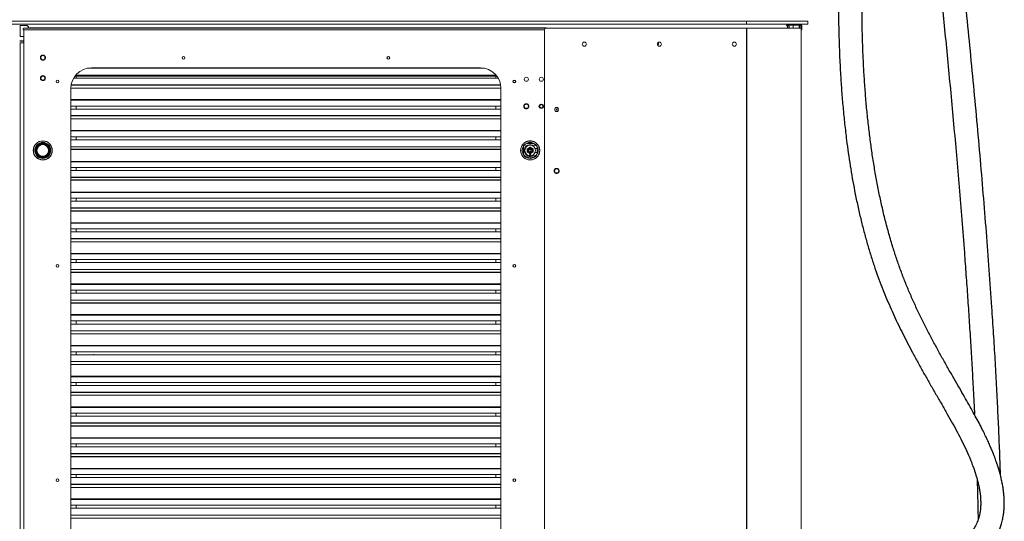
# Paper-space layout '_Back' of a CAD drawing. Header units: millimetres. Extents: x -1507 to 1506, y 5 to 2555.
# Tile 17 of 25: x -1 to 1441, y 789 to 1525. Entities that reach past the tile are written whole.
import ezdxf

# ---------------------------------------------------------------- set-up
doc = ezdxf.new("R2010")
doc.units = ezdxf.units.MM

psp = doc.layouts.new('_Back')

# ---------------------------------------------------------------- linework, layer by layer
at = {"color": 144, "linetype": 'Continuous', "lineweight": 18}
for p, q in [((-1153, 1522.8), (1153, 1522.8)), ((-1153, 1518), (1153, 1518)), ((-0.6, 1516), (8.5, 1516)), ((-0.6, 1500), (-0.6, 1516)), ((8.9, 1516), (10, 1516)), ((10, 1516), (10, 1515.6)), ((1063, 1518), (1063, 1522.8)), ((1123.1, 1515.7), (1121.7, 1515.7)), ((1123.1, 1516.5), (1123.1, 1512.1)), ((1123.1, 1516.5), (1143.1, 1516.5)), ((1125.1, 1516.5), (1125.1, 1512.1)), ((1131.5, 1516.5), (1131.5, 1512.1)), ((1141, 1516.5), (1141, 1512.1)), ((1141.1, 1516.5), (1141.1, 1512.1)), ((1143.1, 1515.7), (1144.4, 1515.7)), ((1144.4, 1510.1), (1144.4, 1515.7)), ((1153, 1522.8), (1153, 1518)), ((-1.5, 1500.3), (4.6, 1500.3)), ((-1.5, 1500), (4.6, 1500)), ((3.6, 1510), (767.2, 1510)), ((769.7, 1512.1), (4, 1512.1)), ((4.6, 1510), (4.6, 152.7)), ((11.5, 1512.1), (11.5, 1513)), ((767.1, 1509.1), (767.1, 153.1)), ((770.1, 1512.1), (1143.1, 1512.1)), ((1143.1, 1512.1), (1143.1, 150.1)), ((1143.1, 1510.1), (1144.4, 1510.1)), ((4.6, 1493.7), (-1.5, 1493.7)), ((4.6, 1493.1), (-1.5, 1493.1)), ((-1.5, 1491), (4.6, 1491)), ((-0.6, 362.8), (-0.6, 1491)), ((-0.6, 1493.1), (-0.6, 1493.7)), ((934, 1488.5), (934, 1491.4)), ((934.1, 1488.6), (934, 1488.5)), ((934.1, 1491.5), (934.1, 1488.6)), ((696.6, 1443.2), (80.4, 1443.2)), ((81.2, 1438.9), (81.2, 1443.2)), ((679, 1453.6), (98, 1453.6)), ((103.5, 1454.1), (673.5, 1454.1)), ((695.8, 1443.2), (695.8, 1438.9)), ((695.8, 1443.2), (695.8, 1441.8)), ((699.6, 1438.9), (77.4, 1438.9)), ((695.8, 1441.8), (81.2, 1441.8)), ((388.2, 1438.9), (388.5, 1439)), ((388.3, 1438.9), (388.5, 1439)), ((388.5, 1439), (388.5, 1439)), ((703.5, 1424.3), (73.5, 1424.3)), ((73.5, 239.1), (73.5, 1424.1)), ((703.5, 1424.1), (703.5, 239.1)), ((703.5, 1398.2), (73.5, 1398.2)), ((703.5, 1393.8), (73.5, 1393.8)), ((81.2, 1393.8), (81.2, 1398.2)), ((695.8, 1398.2), (695.8, 1393.8)), ((703.5, 1379.3), (73.5, 1379.3)), ((703.5, 1362.1), (73.5, 1362.1)), ((29.2, 1342.6), (29.2, 1341.7)), ((34.1, 1343.1), (30.6, 1343.1)), ((703.5, 1353.2), (73.5, 1353.2)), ((703.5, 1348.8), (73.5, 1348.8)), ((81.2, 1348.8), (81.2, 1353.2)), ((695.8, 1353.2), (695.8, 1348.8)), ((741.3, 1343.1), (751.4, 1343.1)), ((747.4, 1341.5), (753.4, 1340.4)), ((22.3, 1331.4), (22.3, 1334.8)), ((22.4, 1334.8), (22.5, 1334.9)), ((22.9, 1329.6), (22.9, 1329.6)), ((23, 1329.2), (23.1, 1329.3)), ((23, 1329.3), (23.1, 1329.3)), ((23.3, 1337.5), (23.4, 1337.6)), ((23.3, 1337.5), (23.4, 1337.5)), ((23.9, 1338.5), (24, 1338.6)), ((41.8, 1330), (40.9, 1330)), ((40.9, 1330), (41.8, 1330)), ((41, 1336), (41.4, 1336)), ((41.9, 1336), (41.4, 1336)), ((41.4, 1336), (41.4, 1334.6)), ((41.4, 1331.6), (41.4, 1330)), ((703.5, 1338.6), (73.5, 1338.6)), ((736.3, 1328), (736.3, 1338.2)), ((742.1, 1335.6), (746.3, 1338)), ((742.1, 1330.6), (742.1, 1335.6)), ((742.1, 1335), (742.6, 1335)), ((742.1, 1334.1), (745.9, 1334.1)), ((746.3, 1328.2), (742.1, 1330.6)), ((746.3, 1337.8), (742.3, 1335.4)), ((742.3, 1335.7), (742.3, 1335)), ((742.3, 1335.4), (742.3, 1330.8)), ((742.3, 1334.1), (742.3, 1330.5)), ((742.4, 1335), (742.4, 1335.7)), ((742.4, 1334.5), (745.7, 1334.5)), ((742.4, 1330.5), (742.4, 1334.1)), ((748, 1329.1), (744.7, 1329.1)), ((744.8, 1337.1), (747.8, 1337.1)), ((747.8, 1337.1), (744.8, 1337.1)), ((747.8, 1329), (744.8, 1329)), ((744.8, 1329), (747.8, 1329)), ((747, 1335.4), (745.7, 1335.4)), ((745.8, 1334.1), (745.9, 1334.3)), ((745.9, 1335.1), (746.8, 1335.1)), ((745.9, 1335.1), (746, 1334.3)), ((745.9, 1335.1), (745.9, 1334.4)), ((745.9, 1334.3), (745.9, 1334.4)), ((746, 1334.1), (745.9, 1334.1)), ((745.9, 1331.8), (745.9, 1331.9)), ((745.9, 1331.1), (746, 1331.9)), ((745.9, 1331.1), (746.8, 1331.1)), ((746, 1334.3), (746, 1333.9)), ((746, 1334), (746, 1334.1)), ((746, 1333.9), (746, 1334)), ((746, 1331.9), (746.7, 1331.9)), ((746.3, 1338), (750.6, 1335.6)), ((750.4, 1335.4), (746.3, 1337.8)), ((750.6, 1330.6), (746.3, 1328.2)), ((746.7, 1335.1), (746.7, 1334.4)), ((746.7, 1334.1), (750.6, 1334.1)), ((746.7, 1332.3), (746.8, 1332.6)), ((746.7, 1332.2), (746.9, 1332.5)), ((746.7, 1332.3), (746.7, 1332.2)), ((746.7, 1331.9), (746.7, 1332.3)), ((746.7, 1332.2), (746.7, 1332.1)), ((746.7, 1332.1), (746.7, 1331.8)), ((746.8, 1332.1), (746.7, 1332.1)), ((746.7, 1332.1), (746.7, 1332.1)), ((746.7, 1331.9), (746.7, 1331.1)), ((746.7, 1331.8), (746.7, 1331.1)), ((746.9, 1332.5), (746.8, 1332.6)), ((746.8, 1332.1), (746.8, 1331.9)), ((747, 1334.5), (747, 1335.4)), ((750.4, 1330.5), (750.4, 1335.7)), ((750.6, 1335.6), (750.6, 1330.6)), ((753.4, 1340.4), (754.7, 1340.6)), ((756.4, 1336.1), (753.5, 1336.1)), ((753.5, 1330.1), (756.4, 1330.1)), ((756.4, 1338.2), (756.4, 1328)), ((756.4, 1330.1), (756.4, 1336.1)), ((34.1, 1323.1), (30.6, 1323.1)), ((703.5, 1317.1), (73.5, 1317.1)), ((751.4, 1323), (741.3, 1323)), ((741.3, 1323), (751.4, 1323)), ((745.4, 1325.4), (745.4, 1326.8)), ((747.3, 1326.8), (747.3, 1325.4)), ((753.4, 1325.8), (747.4, 1324.7)), ((754.7, 1325.6), (753.4, 1325.8)), ((703.5, 1308.1), (73.5, 1308.1)), ((703.5, 1303.8), (73.5, 1303.8)), ((81.2, 1303.8), (81.2, 1308.1)), ((695.8, 1308.1), (695.8, 1303.8)), ((703.5, 1272), (73.5, 1272)), ((703.5, 1263.1), (73.5, 1263.1)), ((703.5, 1258.8), (73.5, 1258.8)), ((81.2, 1258.8), (81.2, 1263.1)), ((695.8, 1263.1), (695.8, 1258.8)), ((703.5, 1227), (73.5, 1227)), ((703.5, 1226.5), (73.5, 1226.5)), ((703.5, 1218.1), (73.5, 1218.1)), ((703.5, 1213.8), (73.5, 1213.8)), ((81.2, 1213.8), (81.2, 1218.1)), ((106.2, 1213.8), (106.6, 1214)), ((106.6, 1214), (107, 1213.8)), ((695.8, 1218.1), (695.8, 1213.8)), ((703.5, 1199.2), (73.5, 1199.2)), ((703.5, 1182), (73.5, 1182)), ((703.5, 1173.1), (73.5, 1173.1)), ((703.5, 1168.8), (73.5, 1168.8)), ((81.2, 1168.8), (81.2, 1173.1)), ((695.8, 1173.1), (695.8, 1168.8)), ((703.5, 1158.6), (73.5, 1158.6)), ((703.5, 1128.1), (73.5, 1128.1)), ((81.2, 1123.7), (81.2, 1128.1)), ((695.8, 1128.1), (695.8, 1123.7)), ((703.5, 1123.7), (73.5, 1123.7)), ((703.5, 1113.5), (73.5, 1113.5)), ((703.5, 1083.1), (73.5, 1083.1)), ((81.2, 1078.7), (81.2, 1083.1)), ((695.8, 1083.1), (695.8, 1078.7)), ((703.5, 1078.7), (73.5, 1078.7)), ((703.5, 1068.5), (73.5, 1068.5)), ((703.5, 1064.2), (73.5, 1064.2)), ((703.5, 1047), (73.5, 1047)), ((703.5, 1038), (73.5, 1038)), ((703.5, 1033.7), (73.5, 1033.7)), ((81.2, 1033.7), (81.2, 1038)), ((106.2, 1033.7), (106.6, 1033.9)), ((106.4, 1033.7), (106.6, 1033.8)), ((106.6, 1033.9), (107, 1033.7)), ((106.6, 1033.9), (106.6, 1033.8)), ((106.6, 1033.8), (106.6, 1033.9)), ((106.6, 1033.8), (106.8, 1033.7)), ((695.8, 1038), (695.8, 1033.7)), ((703.5, 1023.5), (73.5, 1023.5)), ((703.5, 1019.2), (73.5, 1019.2)), ((703.5, 1001.4), (73.5, 1001.4)), ((703.5, 993), (73.5, 993)), ((703.5, 988.7), (73.5, 988.7)), ((81.2, 988.7), (81.2, 993)), ((695.8, 993), (695.8, 988.7)), ((703.5, 974.2), (73.5, 974.2)), ((703.5, 956.4), (73.5, 956.4)), ((703.5, 948), (73.5, 948)), ((703.5, 943.7), (73.5, 943.7)), ((81.2, 943.7), (81.2, 948)), ((695.8, 948), (695.8, 943.7)), ((703.5, 911.9), (73.5, 911.9)), ((703.5, 911.4), (73.5, 911.4)), ((703.5, 903), (73.5, 903)), ((703.5, 898.7), (73.5, 898.7)), ((81.2, 898.7), (81.2, 903)), ((695.8, 903), (695.8, 898.7)), ((703.5, 866.9), (73.5, 866.9)), ((703.5, 858), (73.5, 858)), ((703.5, 853.6), (73.5, 853.6)), ((81.2, 853.6), (81.2, 858)), ((695.8, 858), (695.8, 853.6)), ((703.5, 839.1), (73.5, 839.1)), ((703.5, 821.4), (73.5, 821.4)), ((703.5, 813), (73.5, 813)), ((703.5, 808.6), (73.5, 808.6)), ((81.2, 808.6), (81.2, 813)), ((388.1, 808.6), (388.5, 808.8)), ((670, 808.6), (670.4, 808.8)), ((670.2, 808.6), (670.4, 808.8)), ((670.4, 808.8), (670.8, 808.6)), ((670.4, 808.8), (670.4, 808.8)), ((695.8, 813), (695.8, 808.6)), ((703.5, 798.4), (73.5, 798.4)), ((703.5, 794.1), (73.5, 794.1))]:
    psp.add_line(p, q, dxfattribs=at)
at = {"color": 7, "linetype": 'Continuous', "lineweight": 25}
for p, q in [((1125.1, 1516.5), (1125.1, 1512.1)), ((1140.4, 1516.5), (1140.4, 1512.1)), ((1143.1, 1516.5), (1143.1, 1512.1)), ((769.7, 1512.1), (11.5, 1512.1)), ((1063.1, 1512.1), (1063.1, 150.1)), ((703.2, 1428.7), (73.8, 1428.7)), ((703.5, 1407.1), (73.5, 1407.1)), ((703.5, 1406.6), (73.5, 1406.6)), ((703.5, 1383.6), (73.5, 1383.6)), ((703.5, 1361.6), (73.5, 1361.6)), ((42.3, 1331.4), (42.3, 1334.8)), ((703.5, 1334.3), (73.5, 1334.3)), ((744.7, 1337), (748, 1337)), ((745.9, 1334.1), (745.9, 1334.4)), ((746.8, 1331.9), (746.7, 1331.8)), ((750.3, 1335.7), (750.3, 1330.5)), ((703.5, 1316.6), (73.5, 1316.6)), ((703.5, 1293.6), (73.5, 1293.6)), ((703.5, 1289.3), (73.5, 1289.3)), ((703.5, 1271.5), (73.5, 1271.5)), ((703.5, 1248.6), (73.5, 1248.6)), ((703.5, 1244.3), (73.5, 1244.3)), ((703.5, 1203.6), (73.5, 1203.6)), ((703.5, 1181.5), (73.5, 1181.5)), ((703.5, 1154.2), (73.5, 1154.2)), ((703.5, 1137), (73.5, 1137)), ((703.5, 1136.5), (73.5, 1136.5)), ((703.5, 1109.2), (73.5, 1109.2)), ((703.5, 1092), (73.5, 1092)), ((703.5, 1091.5), (73.5, 1091.5)), ((703.5, 1046.5), (73.5, 1046.5)), ((703.5, 1001.9), (73.5, 1001.9)), ((703.5, 978.5), (73.5, 978.5)), ((703.5, 956.9), (73.5, 956.9)), ((703.5, 933.5), (73.5, 933.5)), ((703.5, 929.1), (73.5, 929.1)), ((703.5, 888.4), (73.5, 888.4)), ((703.5, 884.1), (73.5, 884.1)), ((703.5, 866.4), (73.5, 866.4)), ((703.5, 843.4), (73.5, 843.4)), ((703.5, 821.9), (73.5, 821.9))]:
    psp.add_line(p, q, dxfattribs=at)
at = {"color": 144, "linetype": 'Continuous', "lineweight": 18, "flags": 128}
psp.add_lwpolyline([(55.9, 849.7), (55.9, 849.8), (55.9, 850.1)], dxfattribs=at)
at = {"color": 144, "linetype": 'Continuous', "lineweight": 18}
for centre, radius in [((825.6, 1488.9), 3), ((935.6, 1488.9), 3), ((1045.4, 1488.9), 3), ((32.5, 1469.1), 3), ((238.5, 1468.7), 2), ((238.5, 1468.7), 2), ((538.5, 1468.7), 2), ((538.5, 1468.7), 2), ((32.5, 1439.1), 3), ((53.9, 1434.1), 2), ((53.9, 1434.1), 2), ((723.1, 1434.1), 2), ((723.1, 1434.1), 1.57), ((740.6, 1437.4), 3), ((762.6, 1437.4), 3), ((740.6, 1397.9), 3), ((762.6, 1397.9), 2.39), ((785.1, 1393.1), 3), ((785.1, 1393.1), 0.9), ((32.3, 1333.1), 14), ((32.3, 1333.1), 14), ((32.3, 1333.1), 13.8), ((32.3, 1333.1), 11.7), ((32.3, 1333.1), 11.1), ((32.3, 1333.1), 10.1), ((32.3, 1333.1), 9.15), ((32.3, 1333.1), 9), ((32.3, 1333.1), 8.5), ((746.3, 1333.1), 14), ((746.3, 1333.1), 11.7), ((785.1, 1303.1), 3), ((53.9, 1164.1), 2), ((53.9, 1164.1), 2), ((723.1, 1164.1), 2), ((53.9, 849.8), 2), ((723.1, 849.8), 2)]:
    psp.add_circle(centre, radius, dxfattribs=at)
at = {"color": 7, "linetype": 'Continuous', "lineweight": 25}
psp.add_circle((762.6, 1397.9), 3, dxfattribs=at)
for centre, radius, start, end in [((8.5, 1513), 3, 360, 90), ((746.3, 1333.1), 2.98, 160.3585, 151.9275)]:
    psp.add_arc(centre, radius, start, end, dxfattribs=at)
at = {"color": 144, "linetype": 'Continuous', "lineweight": 18}
for centre, radius, start, end in [((1124.1, 1515.7), 2.38, 105.5804, 180), ((1126.2, 1516.1), 2.21, 124.9625, 170.4051), ((1124.1, 1515.7), 2.38, 19.4712, 74.4196), ((1124.9, 1516.2), 1.99, 7.2527, 61.4284), ((1141.4, 1516.2), 2.14, 120.5302, 170.7887), ((1142, 1515.7), 2.38, 105.5804, 160.5288), ((1140, 1516.1), 2.21, 9.5943, 55.0447), ((1142, 1515.7), 2.38, 360, 74.4196), ((770.1, 1509.1), 3, 90, 180), ((103.5, 1424.1), 30, 90, 180), ((673.5, 1424.1), 30, 0, 90), ((32.3, 1333.1), 10, 360, 270), ((746.3, 1333.1), 11.3, 116.7049, 153.2951), ((745.9, 1333.1), 8.5, 79.9199, 280.0801), ((746.3, 1333.1), 11.2, 26.7049, 63.2951), ((746.3, 1333.1), 11.2, 206.7049, 243.2951), ((746.3, 1333.1), 7.8, 276.9957, 263.0043), ((746.3, 1333.1), 4.15, 152.7527, 160.2845), ((746.3, 1326.8), 0.95, 360, 180), ((745.7, 1334.3), 0.249, 32.2218, 90.1725), ((745.7, 1334.3), 0.191, 341.2625, 12.58), ((745.9, 1334.4), 0.004, 354.4697, 64.3612), ((745.7, 1331.9), 0.191, 347.4179, 18.7377), ((746.7, 1334.4), 0.004, 115.6388, 185.5303), ((746.7, 1331.8), 0.004, 174.4697, 244.3612), ((747, 1334.3), 0.249, 89.8292, 151.475), ((747, 1331.9), 0.191, 161.2625, 192.5802), ((746.3, 1333.1), 11.2, 296.7049, 333.2951), ((746.3, 1333.1), 6.25, 261.2871, 278.7213), ((746.3, 1333.1), 11.3, 296.7049, 318.4289), ((106.6, 1033.8), 0.0635, 60, 120), ((670.4, 808.8), 0.0635, 60, 120)]:
    psp.add_arc(centre, radius, start, end, dxfattribs=at)
at = {"color": 7, "linetype": 'Continuous', "lineweight": 25}
for points, knots in [([(1157.2, 520.4), (1158.8, 523.4), (1162.6, 530.7), (1169.4, 542.2), (1177.4, 554.6), (1185.8, 566.5), (1194.3, 577.4), (1202.7, 587.4), (1211, 596.6), (1220.1, 605.9), (1229.9, 615.2), (1240.4, 624.4), (1250.5, 632.6), (1260.2, 640), (1270.3, 647.3), (1280.6, 654.4), (1291.1, 661.2), (1300.3, 666.9), (1308.2, 671.8), (1315, 675.9), (1321.2, 679.5), (1326.8, 682.8), (1333.9, 687), (1342.9, 692.2), (1351.8, 697.5), (1358.9, 701.9), (1364.3, 705.3), (1369.5, 708.6), (1373.3, 711.1), (1376.4, 713.2), (1379.1, 715), (1382, 717), (1385.3, 719.5), (1389.6, 722.6), (1394.4, 726.5), (1399.6, 730.8), (1404.3, 735.1), (1408.9, 739.5), (1413.2, 744.1), (1417, 748.6), (1420.3, 752.9), (1423.3, 757), (1425.9, 761.2), (1428.4, 765.5), (1430.7, 770), (1432.9, 774.8), (1434.9, 780.1), (1436.5, 785.1), (1437.7, 789.6), (1438.6, 793.3), (1439.2, 796.9), (1439.7, 800.2), (1440.1, 803), (1440.3, 805.6), (1440.7, 809.5), (1440.9, 815.1), (1440.7, 822.1), (1440.3, 828.9), (1439.5, 835.3), (1438.5, 841.7), (1437.2, 848.4), (1435.6, 855.3), (1434.1, 861.2), (1432.7, 865.7), (1431.8, 868.7), (1431, 871.2), (1430.4, 873.1), (1429.9, 874.5), (1429.5, 875.7), (1428.8, 877.6), (1427.8, 880.5), (1426.3, 884.7), (1424.4, 889.5), (1422.2, 894.9), (1419.6, 901), (1416.7, 907.6), (1413.4, 914.6), (1409.5, 922.5), (1405, 931.4), (1399.7, 941.4), (1393.9, 952), (1387.5, 963.3), (1380.6, 975.4), (1373.1, 988.3), (1365.3, 1001.9), (1357.2, 1016.1), (1349, 1030.6), (1340.9, 1045.4), (1332.8, 1060.6), (1324.8, 1076), (1317.1, 1091.6), (1309.6, 1107.5), (1302.4, 1123.7), (1295.6, 1140.1), (1289.2, 1156.8), (1283.2, 1173.7), (1277.4, 1191.7), (1271.8, 1210.7), (1266.4, 1230.9), (1261.5, 1251.3), (1257.1, 1271.9), (1253.1, 1292.7), (1249.5, 1313.7), (1246.2, 1335), (1243.4, 1356.7), (1240.8, 1378.8), (1238.6, 1401.3), (1236.8, 1424.1), (1235.2, 1447.3), (1234, 1470.8), (1233.1, 1495.4), (1232.5, 1521), (1232.3, 1547.7), (1232.4, 1574.7), (1232.8, 1601.8), (1233.6, 1629.2), (1234.7, 1658.3), (1236.3, 1689.2), (1238.4, 1721.8), (1240.8, 1754.4), (1243.5, 1786.9), (1246.6, 1819.2), (1249.9, 1851.3), (1253.5, 1883), (1257, 1912.1), (1260.4, 1938.6), (1263.5, 1962.4), (1266.7, 1986.1), (1269.9, 2008.7), (1273.1, 2030.1), (1276.1, 2050.3), (1279, 2069.6), (1281.8, 2087.9), (1284.5, 2105.2), (1287.1, 2121.7), (1289.5, 2137.2), (1291.9, 2152), (1294.1, 2166.2), (1296.2, 2179.6), (1298.1, 2192.1), (1299.9, 2203.7), (1301.5, 2214.5), (1302.9, 2224.3), (1304.2, 2233.3), (1305.3, 2241.4), (1306.2, 2248.9), (1307, 2255.6), (1307.6, 2261.6), (1308.1, 2266.8), (1308.4, 2270.4), (1308.6, 2272.8), (1308.7, 2274.4), (1308.8, 2276.3), (1309, 2278.6), (1309.2, 2281.6), (1309.4, 2285.4), (1309.5, 2289.9), (1309.7, 2294.8), (1309.7, 2299.4), (1309.8, 2303.7), (1309.8, 2307.3), (1309.8, 2309.3), (1309.8, 2310.2)], [0, 0, 0, 0, 0.004471, 0.010814, 0.017622, 0.024047, 0.030124, 0.035885, 0.041359, 0.046567, 0.053183, 0.059391, 0.065221, 0.070695, 0.075831, 0.08207, 0.08778, 0.092978, 0.09703, 0.100726, 0.104073, 0.107079, 0.109994, 0.115873, 0.121963, 0.125091, 0.128276, 0.1314, 0.134203, 0.135795, 0.13731, 0.139153, 0.141402, 0.143858, 0.147612, 0.151341, 0.154799, 0.158349, 0.162103, 0.165575, 0.168677, 0.171646, 0.1746, 0.177581, 0.180658, 0.183878, 0.187392, 0.191323, 0.19369, 0.196153, 0.198599, 0.200724, 0.202503, 0.204018, 0.205683, 0.210129, 0.214943, 0.219185, 0.223208, 0.227325, 0.231676, 0.23625, 0.240806, 0.243075, 0.245125, 0.246766, 0.247983, 0.248793, 0.249533, 0.250312, 0.252661, 0.255324, 0.258569, 0.262215, 0.266286, 0.270741, 0.275457, 0.280445, 0.286691, 0.293345, 0.3004, 0.307853, 0.315856, 0.324248, 0.333004, 0.341901, 0.350803, 0.359678, 0.368496, 0.377182, 0.385766, 0.39423, 0.402561, 0.410754, 0.418807, 0.426747, 0.434611, 0.443534, 0.452423, 0.461304, 0.4702, 0.47913, 0.488112, 0.497242, 0.506568, 0.516101, 0.525849, 0.535816, 0.546005, 0.556419, 0.567056, 0.578984, 0.591172, 0.60361, 0.61629, 0.629196, 0.642315, 0.658026, 0.673977, 0.690132, 0.706453, 0.722898, 0.739422, 0.755974, 0.772502, 0.785437, 0.798294, 0.811045, 0.823501, 0.835066, 0.846183, 0.856844, 0.867043, 0.876776, 0.886041, 0.894839, 0.90317, 0.911403, 0.919134, 0.926371, 0.933123, 0.939401, 0.945219, 0.950454, 0.955279, 0.959709, 0.963759, 0.967361, 0.970464, 0.973134, 0.973977, 0.974839, 0.97599, 0.977438, 0.979164, 0.981708, 0.984645, 0.987936, 0.991565, 0.994512, 0.997702, 1, 1, 1, 1]), ([(1275.3, 2309.6), (1275.3, 2308.2), (1275.3, 2305.4), (1275.3, 2300.9), (1275.2, 2296.3), (1275.1, 2292.1), (1274.9, 2288.4), (1274.8, 2285.3), (1274.6, 2282.3), (1274.5, 2279.7), (1274.3, 2277.5), (1274.2, 2275.7), (1274.1, 2274), (1273.9, 2272.2), (1273.7, 2270.1), (1273.5, 2267.8), (1273.3, 2265.2), (1272.9, 2261.8), (1272.5, 2257.5), (1271.8, 2252.3), (1271.1, 2246.6), (1270.3, 2240.5), (1269.4, 2233.5), (1268.2, 2225.4), (1266.9, 2216.2), (1265.3, 2205.4), (1263.3, 2192.7), (1261.1, 2178.1), (1258.7, 2162.9), (1256.1, 2146.9), (1253.2, 2128.5), (1250, 2107.6), (1246.3, 2084.1), (1242.3, 2057.7), (1237.9, 2028.3), (1233.3, 1996), (1228.8, 1963.2), (1224.4, 1929.4), (1220.3, 1895.7), (1216.4, 1862), (1212.9, 1828.5), (1209.6, 1795.1), (1206.8, 1761.7), (1204.2, 1728.2), (1202, 1694.4), (1200.2, 1660.1), (1198.9, 1625.1), (1198.1, 1592), (1197.8, 1560.9), (1197.8, 1532), (1198.4, 1502.8), (1199.4, 1473.3), (1200.8, 1445.6), (1202.5, 1419.8), (1204.5, 1396), (1206.9, 1372.1), (1209.5, 1349.9), (1212.2, 1329.4), (1215.1, 1310.7), (1218.1, 1292.2), (1221.6, 1273.5), (1225.5, 1254.4), (1229.9, 1235.2), (1234.5, 1216.6), (1239.4, 1198.6), (1244.6, 1181.2), (1249.9, 1164.5), (1255.5, 1148.5), (1261.3, 1133), (1267.3, 1118.3), (1273.4, 1104.1), (1279.5, 1090.6), (1285.7, 1077.3), (1292.3, 1064), (1299.2, 1050.4), (1306.5, 1036.5), (1314.2, 1022.3), (1322.2, 1008), (1330.4, 993.5), (1338.7, 979), (1347.1, 964.6), (1355.3, 950.3), (1363.1, 936.5), (1370.4, 923.2), (1377.3, 910), (1383.8, 896.7), (1388.5, 886.1), (1391.6, 878.5), (1393.4, 874.1), (1394.8, 870.2), (1396, 867), (1396.9, 864.4), (1397.6, 862.4), (1398.1, 860.9), (1398.5, 859.5), (1399.1, 857.9), (1399.7, 855.6), (1400.8, 852), (1402.1, 847.2), (1403.5, 841.2), (1404.7, 835.1), (1405.5, 829.5), (1406, 824.5), (1406.2, 820.3), (1406.3, 816.6), (1406.3, 813.2), (1406.1, 809.8), (1405.8, 806.6), (1405.4, 803.5), (1404.8, 800.2), (1404, 796.9), (1403, 793.6), (1401.9, 790.2), (1400.4, 786.7), (1398.7, 783.1), (1396.8, 779.7), (1394.8, 776.5), (1392.5, 773.3), (1389.9, 770), (1387.2, 766.9), (1384.6, 764.1), (1382, 761.5), (1379.5, 759.1), (1376.9, 756.8), (1374.1, 754.5), (1371.1, 752), (1367.9, 749.5), (1364.6, 747.1), (1361.6, 744.9), (1359, 743), (1356.5, 741.3), (1354, 739.7), (1351.4, 737.9), (1348.2, 735.9), (1344.5, 733.6), (1339.8, 730.6), (1334.2, 727.3), (1328.1, 723.6), (1321.7, 719.8), (1314.5, 715.6), (1306.7, 711), (1298.5, 706.2), (1291.1, 701.7), (1284.6, 697.8), (1279.1, 694.3), (1274, 691.1), (1268.9, 687.9), (1263.4, 684.3), (1257.4, 680.3), (1250.8, 675.7), (1243.6, 670.6), (1235.9, 664.9), (1227.7, 658.5), (1219.1, 651.5), (1210.1, 643.8), (1200.8, 635.2), (1191, 625.6), (1181.8, 615.9), (1173.3, 606.2), (1165.4, 596.5), (1160, 589.7), (1157.4, 585.9), (1157.2, 585.7)], [0, 0, 0, 0, 0.003501, 0.007075, 0.010523, 0.013907, 0.016025, 0.018146, 0.020225, 0.021987, 0.02336, 0.024518, 0.025542, 0.026705, 0.028016, 0.029486, 0.031129, 0.032957, 0.035863, 0.039192, 0.042745, 0.046467, 0.050353, 0.055678, 0.061257, 0.06708, 0.075387, 0.08409, 0.093159, 0.102565, 0.11228, 0.125424, 0.138993, 0.152887, 0.170743, 0.188849, 0.207101, 0.225404, 0.243668, 0.261494, 0.279143, 0.296557, 0.313684, 0.33078, 0.347611, 0.364594, 0.381729, 0.398969, 0.412559, 0.426164, 0.439762, 0.453334, 0.466862, 0.477583, 0.488264, 0.498899, 0.509491, 0.517783, 0.526052, 0.534185, 0.542118, 0.550905, 0.559467, 0.567823, 0.575992, 0.583991, 0.591839, 0.599553, 0.607146, 0.614609, 0.62194, 0.629136, 0.63624, 0.643658, 0.651469, 0.659663, 0.668222, 0.677119, 0.686322, 0.695785, 0.705451, 0.715151, 0.724677, 0.733959, 0.742926, 0.75257, 0.7618, 0.765311, 0.768509, 0.77125, 0.773557, 0.775366, 0.776813, 0.77791, 0.778662, 0.779864, 0.781506, 0.78357, 0.787783, 0.79226, 0.796947, 0.801603, 0.805327, 0.808604, 0.811501, 0.814285, 0.817003, 0.819699, 0.822293, 0.825098, 0.82814, 0.831019, 0.833826, 0.837189, 0.840676, 0.843635, 0.846416, 0.849483, 0.852807, 0.85554, 0.858155, 0.860633, 0.862911, 0.864968, 0.86723, 0.869517, 0.872085, 0.874469, 0.876546, 0.878328, 0.87995, 0.881487, 0.883032, 0.88484, 0.887368, 0.890309, 0.893676, 0.897463, 0.901248, 0.904843, 0.909955, 0.914585, 0.918711, 0.922312, 0.925369, 0.927937, 0.930689, 0.93373, 0.937066, 0.940775, 0.94481, 0.949181, 0.953901, 0.958986, 0.964352, 0.970106, 0.976271, 0.982874, 0.988188, 0.993787, 0.999692, 1, 1, 1, 1]), ([(1435.3, 856.5), (1435, 865.6), (1434.3, 886.1), (1433, 918.3), (1431.4, 953.5), (1429.5, 989.7), (1427.5, 1026.8), (1425.2, 1064.8), (1422.3, 1108.7), (1418.8, 1158.4), (1414.6, 1213.8), (1410.1, 1269.9), (1405.2, 1326.8), (1400.1, 1384.4), (1394.6, 1442.6), (1389, 1500.8), (1383.2, 1558.7), (1377.4, 1616.3), (1371.4, 1673.3), (1366.1, 1722.9), (1361.6, 1765), (1357.8, 1799.8), (1354.1, 1834), (1350.4, 1867.7), (1346.8, 1900.7), (1343.3, 1933), (1340, 1963.5), (1336.9, 1991.9), (1334, 2018.2), (1331.4, 2043.2), (1328.9, 2066.9), (1326.5, 2089.3), (1324.4, 2110.3), (1322.4, 2129.9), (1320.6, 2148.1), (1319, 2165.2), (1317.6, 2181.1), (1316.3, 2195.9), (1315.1, 2209.7), (1314.3, 2220.2), (1313.8, 2227.9), (1313.4, 2232.9), (1313, 2237.9), (1312.7, 2243.1), (1312.3, 2248.9), (1311.9, 2255.3), (1311.5, 2262.3), (1311.2, 2268.3), (1311, 2271.9), (1310.9, 2273.2)], [0, 0, 0, 0, 0.018917, 0.042636, 0.067051, 0.092149, 0.117912, 0.14432, 0.171349, 0.209348, 0.247909, 0.28692, 0.326281, 0.366697, 0.407251, 0.44782, 0.488277, 0.528488, 0.568313, 0.607609, 0.632272, 0.656621, 0.680616, 0.704215, 0.727378, 0.750062, 0.772195, 0.791653, 0.810222, 0.827909, 0.844725, 0.860681, 0.875792, 0.889713, 0.902866, 0.915268, 0.926941, 0.937907, 0.948193, 0.957843, 0.961881, 0.965816, 0.969653, 0.973629, 0.978295, 0.983648, 0.989669, 0.996355, 1, 1, 1, 1]), ([(1288, 2127.5), (1288.2, 2125.7), (1289, 2117.3), (1290.5, 2102.3), (1292.4, 2084.3), (1294, 2068.1), (1295.5, 2054), (1297, 2040.4), (1298.3, 2027.5), (1300, 2011.8), (1302.1, 1992.7), (1304.6, 1969.4), (1307.3, 1944.8), (1310.1, 1918.9), (1312.9, 1893.3), (1315.7, 1868.1), (1318.4, 1843.4), (1321.2, 1817.8), (1324.1, 1791.2), (1327.1, 1763.6), (1330.3, 1733.3), (1333.9, 1700.1), (1337.7, 1663.9), (1341.6, 1626.4), (1345.6, 1587.4), (1349.8, 1546.8), (1353.9, 1504.8), (1358.2, 1461.5), (1362.4, 1417), (1366.6, 1371.7), (1370.7, 1325.7), (1374.7, 1279), (1378.6, 1231.4), (1381.9, 1188.6), (1384.7, 1150.6), (1387.1, 1117.8), (1389.3, 1084.7), (1391.4, 1051.6), (1393.4, 1018.9), (1395.2, 985.1), (1396.5, 960.9), (1397.1, 947.3), (1397.2, 946)], [0, 0, 0, 0, 0.004701, 0.022115, 0.038934, 0.051648, 0.063858, 0.075512, 0.086562, 0.096982, 0.115808, 0.13568, 0.156621, 0.178655, 0.201801, 0.221951, 0.242892, 0.264631, 0.287172, 0.310516, 0.334665, 0.364156, 0.394754, 0.426446, 0.459215, 0.493661, 0.529169, 0.565702, 0.603214, 0.641655, 0.680257, 0.719633, 0.759712, 0.800415, 0.827853, 0.8555, 0.883327, 0.911297, 0.938911, 0.965834, 0.996657, 1, 1, 1, 1]), ([(746.8, 1335.1), (746.8, 1335.1), (746.8, 1335.2), (746.8, 1335.2), (746.8, 1335.2), (746.9, 1335.3), (746.9, 1335.3), (747, 1335.3), (747, 1335.4)], [0, 0, 0, 0, 0.10695, 0.225634, 0.356609, 0.500289, 0.762818, 1, 1, 1, 1]), ([(1400.9, 851.4), (1401, 850), (1401.4, 838.1), (1401.9, 818.2), (1402.3, 799.9), (1402.4, 791.9)], [0, 0, 0, 0, 0.073623, 0.599763, 1, 1, 1, 1])]:
    psp.add_open_spline(points, degree=3, knots=knots, dxfattribs=at)
at = {"color": 144, "linetype": 'Continuous', "lineweight": 18}
for points, knots in [([(4, 1512.1), (3.9, 1512.1), (3.9, 1512), (3.8, 1511.8), (3.8, 1511.7), (3.8, 1511.3), (3.7, 1511.1), (3.7, 1510.5), (3.6, 1510.3), (3.6, 1510)], [0, 0, 0, 0, 0.25, 0.25, 0.5, 0.5, 0.75, 0.75, 1, 1, 1, 1]), ([(1143.1, 1485.2), (1143.1, 1485.2), (1143.1, 1485.2), (1143.1, 1485.5), (1143.1, 1486.1), (1143.1, 1487), (1143.1, 1487.9), (1143.1, 1488.7), (1143.1, 1489.4), (1143.1, 1490.4), (1143.1, 1491), (1143.1, 1491.3)], [0, 0, 0, 0, 0.062815, 0.151101, 0.315104, 0.479107, 0.567393, 0.657552, 0.747711, 0.835997, 1, 1, 1, 1]), ([(36, 1470.3), (36, 1470.3), (35.9, 1470.4), (35.9, 1470.6), (35.8, 1470.8), (35.7, 1471), (35.6, 1471.1), (35.5, 1471.3), (35.3, 1471.5), (35.1, 1471.7), (34.8, 1472), (34.5, 1472.2), (34.1, 1472.5), (33.5, 1472.7), (32.7, 1472.8), (32, 1472.8), (31.3, 1472.6), (30.7, 1472.3), (30.1, 1471.9), (29.6, 1471.4), (29.3, 1470.9), (29, 1470.4), (28.9, 1470.1), (28.9, 1469.7), (28.8, 1469.3), (28.8, 1469), (28.8, 1468.6), (28.9, 1468.3), (29, 1468.1), (29, 1467.9)], [0, 0, 0, 0, 0.017277, 0.03443, 0.05151, 0.068566, 0.085649, 0.10281, 0.120098, 0.152252, 0.184451, 0.217289, 0.250174, 0.315809, 0.38008, 0.440024, 0.500014, 0.559959, 0.619949, 0.68422, 0.749855, 0.782693, 0.815578, 0.847732, 0.879931, 0.910075, 0.939954, 0.969839, 1, 1, 1, 1]), ([(29, 1467.9), (29, 1467.9), (29.1, 1467.8), (29.1, 1467.6), (29.2, 1467.4), (29.3, 1467.2), (29.4, 1467.1), (29.5, 1466.9), (29.7, 1466.7), (29.9, 1466.5), (30.2, 1466.2), (30.5, 1466), (30.9, 1465.7), (31.5, 1465.5), (32.3, 1465.4), (33, 1465.4), (33.7, 1465.6), (34.3, 1465.9), (34.9, 1466.3), (35.4, 1466.8), (35.7, 1467.3), (36, 1467.8), (36.1, 1468.1), (36.1, 1468.5), (36.2, 1468.9), (36.2, 1469.2), (36.2, 1469.6), (36.1, 1469.9), (36, 1470.1), (36, 1470.3)], [0, 0, 0, 0, 0.017277, 0.03443, 0.05151, 0.068566, 0.085649, 0.10281, 0.120098, 0.152252, 0.184451, 0.217289, 0.250174, 0.315809, 0.38008, 0.440024, 0.500014, 0.559959, 0.619949, 0.68422, 0.749855, 0.782693, 0.815578, 0.847732, 0.879931, 0.910075, 0.939954, 0.969839, 1, 1, 1, 1]), ([(29.2, 1437.5), (28.7, 1438.4), (28.7, 1439.4), (29.3, 1441.3), (30, 1442), (31.8, 1442.9), (32.8, 1442.9), (34.7, 1442.3), (35.4, 1441.6), (35.8, 1440.7)], [0, 0, 0, 0, 0.25, 0.25, 0.5, 0.5, 0.75, 0.75, 1, 1, 1, 1]), ([(35.8, 1440.7), (36.7, 1438.9), (35.9, 1436.6), (32.3, 1434.9), (30, 1435.7), (29.2, 1437.5)], [0, 0, 0, 0, 0.5, 0.5, 1, 1, 1, 1]), ([(744.2, 1397.9), (744.2, 1397.9), (744.2, 1398.1), (744.2, 1398.3), (744.2, 1398.5), (744.2, 1398.7), (744.1, 1398.9), (744.1, 1399.1), (744, 1399.3), (743.8, 1399.6), (743.6, 1399.9), (743.4, 1400.2), (743.1, 1400.6), (742.6, 1401), (741.9, 1401.3), (741.2, 1401.5), (740.6, 1401.6), (739.9, 1401.5), (739.2, 1401.3), (738.5, 1401), (738, 1400.6), (737.7, 1400.2), (737.5, 1399.9), (737.3, 1399.6), (737.1, 1399.2), (737, 1398.9), (736.9, 1398.6), (736.9, 1398.2), (736.9, 1398), (736.9, 1397.9)], [0, 0, 0, 0, 0.017277, 0.03443, 0.05151, 0.068566, 0.085649, 0.10281, 0.120098, 0.152252, 0.184451, 0.217289, 0.250174, 0.315809, 0.38008, 0.440024, 0.500014, 0.559959, 0.619949, 0.68422, 0.749855, 0.782693, 0.815578, 0.847732, 0.879931, 0.910075, 0.939954, 0.969839, 1, 1, 1, 1]), ([(736.9, 1397.9), (736.9, 1397.8), (736.9, 1397.7), (736.9, 1397.5), (736.9, 1397.3), (736.9, 1397.1), (737, 1396.9), (737.1, 1396.7), (737.1, 1396.5), (737.3, 1396.2), (737.5, 1395.9), (737.7, 1395.5), (738, 1395.2), (738.5, 1394.8), (739.2, 1394.4), (739.9, 1394.2), (740.6, 1394.2), (741.2, 1394.2), (741.9, 1394.4), (742.6, 1394.8), (743.1, 1395.2), (743.4, 1395.5), (743.6, 1395.9), (743.8, 1396.2), (744, 1396.5), (744.1, 1396.9), (744.2, 1397.2), (744.2, 1397.5), (744.2, 1397.8), (744.2, 1397.9)], [0, 0, 0, 0, 0.017277, 0.03443, 0.05151, 0.068566, 0.085649, 0.10281, 0.120098, 0.152252, 0.184451, 0.217289, 0.250174, 0.315809, 0.38008, 0.440024, 0.500014, 0.559959, 0.619949, 0.68422, 0.749855, 0.782693, 0.815578, 0.847732, 0.879931, 0.910075, 0.939954, 0.969839, 1, 1, 1, 1]), ([(760.3, 1333.1), (760.3, 1334.9), (760, 1336.8), (758.6, 1340.1), (757.5, 1341.7), (754.9, 1344.3), (753.4, 1345.3), (750, 1346.7), (748.2, 1347.1), (744.5, 1347.1), (742.7, 1346.7), (739.3, 1345.3), (737.7, 1344.3), (735.1, 1341.7), (734.1, 1340.1), (732.7, 1336.8), (732.3, 1334.9), (732.3, 1331.3), (732.7, 1329.4), (734.1, 1326), (735.1, 1324.5), (737.7, 1321.9), (739.3, 1320.9), (742.7, 1319.5), (744.5, 1319.1), (748.2, 1319.1), (750, 1319.5), (753.4, 1320.9), (754.9, 1321.9), (757.5, 1324.5), (758.6, 1326), (760, 1329.4), (760.3, 1331.3), (760.3, 1333.1)], [0, 0, 0, 0, 0.0625, 0.0625, 0.125, 0.125, 0.1875, 0.1875, 0.25, 0.25, 0.3125, 0.3125, 0.375, 0.375, 0.4375, 0.4375, 0.5, 0.5, 0.5625, 0.5625, 0.625, 0.625, 0.6875, 0.6875, 0.75, 0.75, 0.8125, 0.8125, 0.875, 0.875, 0.9375, 0.9375, 1, 1, 1, 1]), ([(760.2, 1333.1), (760.2, 1334.9), (759.8, 1336.7), (758.4, 1340.1), (757.4, 1341.6), (754.8, 1344.2), (753.3, 1345.2), (749.9, 1346.6), (748.1, 1346.9), (744.5, 1346.9), (742.7, 1346.6), (739.4, 1345.2), (737.8, 1344.2), (735.3, 1341.6), (734.3, 1340.1), (732.9, 1336.7), (732.5, 1334.9), (732.5, 1331.3), (732.9, 1329.5), (734.3, 1326.1), (735.3, 1324.6), (737.8, 1322), (739.4, 1321), (742.7, 1319.6), (744.5, 1319.3), (748.1, 1319.3), (749.9, 1319.6), (753.3, 1321), (754.8, 1322), (757.4, 1324.6), (758.4, 1326.1), (759.8, 1329.5), (760.2, 1331.3), (760.2, 1333.1)], [0, 0, 0, 0, 0.0625, 0.0625, 0.125, 0.125, 0.1875, 0.1875, 0.25, 0.25, 0.3125, 0.3125, 0.375, 0.375, 0.4375, 0.4375, 0.5, 0.5, 0.5625, 0.5625, 0.625, 0.625, 0.6875, 0.6875, 0.75, 0.75, 0.8125, 0.8125, 0.875, 0.875, 0.9375, 0.9375, 1, 1, 1, 1]), ([(22.3, 1333.2), (22.3, 1333.2), (22.3, 1333.2), (22.3, 1333.2), (22.3, 1333.2), (22.3, 1333.2), (22.3, 1333.2)], [0, 0, 0, 0, 0.245046, 0.499992, 0.754943, 1, 1, 1, 1]), ([(22.3, 1332.8), (22.3, 1332.8), (22.3, 1332.8), (22.3, 1332.8), (22.3, 1332.8), (22.3, 1332.8), (22.3, 1332.8)], [0, 0, 0, 0, 0.245104, 0.500072, 0.755001, 1, 1, 1, 1]), ([(22.3, 1332.5), (22.3, 1332.5), (22.3, 1332.5), (22.3, 1332.5), (22.3, 1332.5), (22.3, 1332.5), (22.3, 1332.6)], [0, 0, 0, 0, 0.244876, 0.499756, 0.754773, 1, 1, 1, 1]), ([(22.4, 1334.6), (22.4, 1334.6), (22.5, 1334.7), (22.5, 1334.7), (22.5, 1334.8), (22.5, 1334.8), (22.5, 1334.9), (22.5, 1334.9), (22.5, 1334.9)], [0, 0, 0, 0, 0.16811, 0.333029, 0.494316, 0.656943, 0.826918, 1, 1, 1, 1]), ([(22.4, 1334.2), (22.4, 1334.2), (22.4, 1334.2), (22.4, 1334.2), (22.4, 1334.3), (22.4, 1334.3), (22.4, 1334.3)], [0, 0, 0, 0, 0.24576, 0.500983, 0.755658, 1, 1, 1, 1]), ([(23, 1329.3), (23, 1329.2), (23, 1329.2), (23, 1329.2), (23, 1329.2), (23, 1329.2), (23, 1329.2)], [0, 0, 0, 0, 0.253652, 0.512017, 0.763684, 1, 1, 1, 1]), ([(23.1, 1329.3), (23.1, 1329.3), (23.1, 1329.3), (23.1, 1329.3), (23.1, 1329.3), (23.1, 1329.3), (23.1, 1329.3)], [0, 0, 0, 0, 0.236316, 0.487983, 0.746348, 1, 1, 1, 1]), ([(23.3, 1337.5), (23.3, 1337.5), (23.3, 1337.5), (23.3, 1337.5), (23.3, 1337.5), (23.3, 1337.5), (23.3, 1337.5)], [0, 0, 0, 0, 0.232923, 0.483365, 0.743078, 1, 1, 1, 1]), ([(23.4, 1337.6), (23.4, 1337.6), (23.4, 1337.5), (23.4, 1337.5), (23.4, 1337.5), (23.4, 1337.5), (23.4, 1337.5)], [0, 0, 0, 0, 0.256922, 0.516635, 0.7670774, 0.9997621, 0.9997621, 0.9997621, 0.9997621]), ([(23.6, 1338), (23.7, 1338.1), (23.7, 1338.1), (23.8, 1338.2), (23.8, 1338.3), (23.9, 1338.4), (23.9, 1338.5), (23.9, 1338.6), (24, 1338.6), (24, 1338.6)], [0, 0, 0, 0, 0.148956, 0.296736, 0.440262, 0.581038, 0.72149, 0.860758, 1, 1, 1, 1]), ([(745.7, 1335.4), (745.7, 1335.4), (745.7, 1335.3), (745.8, 1335.3), (745.8, 1335.2), (745.9, 1335.2), (745.9, 1335.2), (745.9, 1335.1)], [0, 0, 0, 0, 0.15574, 0.322221, 0.50065, 0.774791, 1, 1, 1, 1]), ([(745.9, 1331.1), (745.9, 1331.1), (745.9, 1331.1), (745.9, 1331.1), (745.9, 1331.1)], [0, 0, 0, 0, 0.502436, 1, 1, 1, 1]), ([(746.8, 1335.1), (746.7, 1335.1), (746.7, 1335.1), (746.7, 1335.1), (746.7, 1335.1)], [0, 0, 0, 0, 0.44134, 1, 1, 1, 1]), ([(746.8, 1331.1), (746.7, 1331.1), (746.7, 1331.1), (746.7, 1331.1), (746.7, 1331.1)], [0, 0, 0, 0, 0.499024, 1, 1, 1, 1]), ([(788.2, 1305.1), (788.2, 1305.1), (788.1, 1305.2), (788, 1305.4), (787.9, 1305.5), (787.7, 1305.7), (787.6, 1305.8), (787.4, 1306), (787.2, 1306.1), (787, 1306.3), (786.6, 1306.5), (786.3, 1306.6), (785.8, 1306.8), (785.2, 1306.8), (784.4, 1306.8), (783.7, 1306.6), (783.1, 1306.3), (782.6, 1305.9), (782.1, 1305.3), (781.7, 1304.7), (781.5, 1304.1), (781.4, 1303.6), (781.4, 1303.2), (781.4, 1302.8), (781.4, 1302.5), (781.5, 1302.1), (781.6, 1301.8), (781.7, 1301.5), (781.9, 1301.3), (781.9, 1301.2)], [0, 0, 0, 0, 0.017277, 0.03443, 0.05151, 0.068566, 0.085649, 0.10281, 0.120098, 0.152252, 0.184451, 0.217289, 0.250174, 0.315809, 0.38008, 0.440024, 0.500014, 0.559959, 0.619949, 0.68422, 0.749855, 0.782693, 0.815578, 0.847732, 0.879931, 0.910075, 0.939954, 0.969839, 1, 1, 1, 1]), ([(781.9, 1301.2), (782, 1301.1), (782, 1301), (782.1, 1300.9), (782.3, 1300.7), (782.4, 1300.6), (782.6, 1300.4), (782.7, 1300.3), (782.9, 1300.1), (783.2, 1299.9), (783.5, 1299.8), (783.8, 1299.6), (784.3, 1299.5), (785, 1299.4), (785.7, 1299.5), (786.4, 1299.6), (787, 1300), (787.6, 1300.4), (788.1, 1300.9), (788.4, 1301.5), (788.6, 1302.1), (788.7, 1302.6), (788.8, 1303), (788.8, 1303.4), (788.7, 1303.8), (788.6, 1304.1), (788.5, 1304.4), (788.4, 1304.8), (788.3, 1305), (788.2, 1305.1)], [0, 0, 0, 0, 0.017277, 0.03443, 0.05151, 0.068566, 0.085649, 0.10281, 0.120098, 0.152252, 0.184451, 0.217289, 0.250174, 0.315809, 0.38008, 0.440024, 0.500014, 0.559959, 0.619949, 0.68422, 0.749855, 0.782693, 0.815578, 0.847732, 0.879931, 0.910075, 0.939954, 0.969839, 1, 1, 1, 1]), ([(1143.1, 1028.7), (1143.1, 1028.7), (1143.1, 1028.7), (1143.1, 1029), (1143.1, 1029.3), (1143.1, 1030), (1143.1, 1031), (1143.1, 1032.1), (1143.1, 1033.1), (1143.1, 1033.8), (1143.1, 1034.5), (1143.1, 1035.2), (1143.1, 1035.6), (1143.1, 1035.8)], [0, 0, 0, 0, 0.06821, 0.143386, 0.218562, 0.292176, 0.428924, 0.565672, 0.639286, 0.714462, 0.789638, 0.863252, 1, 1, 1, 1]), ([(1143.1, 1028.7), (1143.1, 1028.7), (1143.1, 1028.7), (1143.1, 1029), (1143.1, 1029.3), (1143.1, 1029.9), (1143.1, 1030.6), (1143.1, 1031)], [0, 0, 0, 0, 0.15809, 0.333551, 0.509013, 0.680829, 1, 1, 1, 1])]:
    psp.add_open_spline(points, degree=3, knots=knots, dxfattribs=at)
for points in [[(745.9, 1331.8), (745.9, 1331.8), (745.9, 1331.8), (745.9, 1331.8)], [(746.7, 1334.4), (746.7, 1334.4), (746.8, 1334.4), (746.8, 1334.4)], [(746.7, 1331.8), (746.7, 1331.8), (746.8, 1331.8), (746.8, 1331.8)]]:
    psp.add_open_spline(points, degree=3, dxfattribs=at)

doc.saveas('drawing.dxf')
